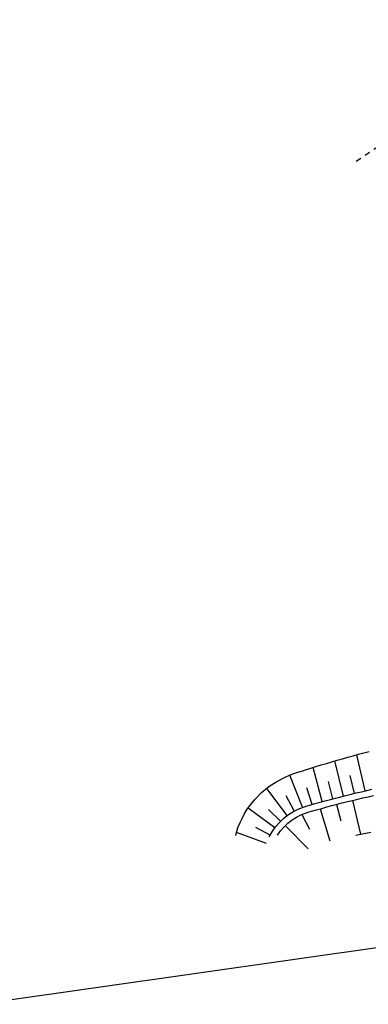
# Model space of a CAD drawing. Extents: x 446388 to 447135, y 445359 to 446567.
# Tile 2 of 80: x 446551 to 446584, y 445359 to 445452. Entities that reach past the tile are written whole.
import ezdxf

# ---------------------------------------------------------------- set-up
doc = ezdxf.new("R2010")
doc.units = 0
doc.header["$LTSCALE"] = 2
doc.header["$MEASUREMENT"] = 0
doc.linetypes.add('ACAD_ISO03W100', pattern=[0.5, 0.25, -0.25])
doc.linetypes.add('AUSGEZOGEN', pattern=[0])
doc.layers.get('0').update_dxf_attribs({"linetype": 'AUSGEZOGEN'})
for name, color, linetype in [('DB-RRB_41-205', 15, 'CONTINUOUS'), ('DB-vorhandene_Dränagen', 15, 'CONTINUOUS'), ('FBRTOP', 250, 'AUSGEZOGEN'), ('Planeinteilung', 250, 'CONTINUOUS')]:
    doc.layers.add(name, color=color, linetype=linetype)

# ---------------------------------------------------------------- blocks, each defined once
blk = doc.blocks.new('1135594')
blk.add_line((1135, 0), (1135, 594))

msp = doc.modelspace()

# ---------------------------------------------------------------- linework, layer by layer
at = {"layer": 'DB-RRB_41-205', "linetype": 'Continuous'}
for p, q in [((446581.982, 445382.609), (446582.484, 445382.747)), ((446582.484, 445382.747), (446582.986, 445382.882)), ((446583.601, 445379.45), (446582.822, 445382.838)), ((446582.986, 445382.882), (446583.238, 445382.95)), ((446583.238, 445382.95), (446583.49, 445383.015)), ((446583.49, 445383.015), (446583.997, 445383.135)), ((446578.49, 445381.574), (446578.986, 445381.73)), ((446578.986, 445381.73), (446579.484, 445381.882)), ((446579.484, 445381.882), (446579.981, 445382.033)), ((446579.981, 445382.033), (446580.48, 445382.181)), ((446580.48, 445382.181), (446580.98, 445382.326)), ((446581.587, 445378.967), (446580.759, 445382.262)), ((446580.98, 445382.326), (446581.48, 445382.469)), ((446581.48, 445382.469), (446581.982, 445382.609)), ((446576.083, 445380.741), (446576.489, 445380.915)), ((446576.489, 445380.915), (446576.905, 445381.067)), ((446577.733, 445377.911), (446576.538, 445380.933)), ((446576.905, 445381.067), (446577.202, 445381.163)), ((446577.202, 445381.163), (446577.501, 445381.256)), ((446577.501, 445381.256), (446577.748, 445381.335)), ((446577.748, 445381.335), (446577.995, 445381.416)), ((446577.995, 445381.416), (446578.49, 445381.574)), ((446579.583, 445378.444), (446578.708, 445381.642)), ((446582.593, 445379.214), (446582.191, 445380.885)), ((446573.886, 445379.288), (446574.565, 445379.846)), ((446574.565, 445379.846), (446575.3, 445380.332)), ((446575.3, 445380.332), (446576.083, 445380.741)), ((446580.583, 445378.711), (446580.157, 445380.334)), ((446573.27, 445378.665), (446573.886, 445379.288)), ((446576.266, 445377.127), (446574.358, 445379.687)), ((446576.952, 445377.563), (446576.187, 445378.982)), ((446578.619, 445378.176), (446578.136, 445379.74)), ((446581.312, 445378.898), (446581.8, 445379.021)), ((446581.8, 445379.021), (446582.288, 445379.141)), ((446582.288, 445379.141), (446582.777, 445379.258)), ((446582.777, 445379.258), (446583.267, 445379.373)), ((446583.267, 445379.373), (446583.757, 445379.485)), ((446583.757, 445379.485), (446584.248, 445379.596)), ((446583.89, 445378.9), (446584.378, 445379.01)), ((446572.723, 445377.984), (446573.27, 445378.665)), ((446577.899, 445377.967), (446578.148, 445378.043)), ((446578.148, 445378.043), (446578.398, 445378.113)), ((446578.398, 445378.113), (446578.882, 445378.25)), ((446578.882, 445378.25), (446579.367, 445378.385)), ((446579.367, 445378.385), (446579.852, 445378.517)), ((446579.852, 445378.517), (446580.338, 445378.646)), ((446580.008, 445377.937), (446580.491, 445378.066)), ((446580.338, 445378.646), (446580.825, 445378.774)), ((446580.491, 445378.066), (446580.975, 445378.193)), ((446580.825, 445378.774), (446581.312, 445378.898)), ((446580.908, 445378.175), (446581.31, 445376.628)), ((446580.975, 445378.193), (446581.459, 445378.317)), ((446581.459, 445378.317), (446581.944, 445378.438)), ((446581.944, 445378.438), (446582.43, 445378.557)), ((446582.412, 445378.553), (446583.176, 445375.394)), ((446582.43, 445378.557), (446582.916, 445378.674)), ((446582.916, 445378.674), (446583.403, 445378.789)), ((446583.403, 445378.789), (446583.89, 445378.9)), ((446572.04, 445376.873), (446572.249, 445377.253)), ((446572.249, 445377.253), (446572.477, 445377.625)), ((446572.477, 445377.625), (446572.723, 445377.984)), ((446575.117, 445375.977), (446572.614, 445377.83)), ((446575.649, 445376.593), (446574.534, 445377.709)), ((446575.958, 445376.88), (446576.4, 445377.224)), ((446576.4, 445377.224), (446576.874, 445377.521)), ((446576.874, 445377.521), (446577.376, 445377.77)), ((446577.167, 445376.998), (446577.615, 445377.22)), ((446577.376, 445377.77), (446577.899, 445377.967)), ((446577.615, 445377.22), (446578.083, 445377.396)), ((446577.659, 445377.238), (446578.373, 445375.851)), ((446578.083, 445377.396), (446578.322, 445377.469)), ((446578.322, 445377.469), (446578.563, 445377.536)), ((446578.563, 445377.536), (446579.044, 445377.673)), ((446579.044, 445377.673), (446579.526, 445377.806)), ((446579.377, 445377.765), (446580.289, 445374.755)), ((446579.526, 445377.806), (446580.008, 445377.937)), ((446571.695, 445376.079), (446571.853, 445376.481)), ((446571.853, 445376.481), (446572.04, 445376.873)), ((446575.187, 445376.07), (446575.552, 445376.494)), ((446575.552, 445376.494), (446575.958, 445376.88)), ((446575.987, 445376.081), (446576.349, 445376.425)), ((446576.099, 445376.194), (446578.252, 445374.02)), ((446576.349, 445376.425), (446576.744, 445376.732)), ((446576.744, 445376.732), (446577.167, 445376.998)), ((446571.454, 445375.251), (446571.563, 445375.667)), ((446574.34, 445374.527), (446571.53, 445375.544)), ((446571.563, 445375.667), (446571.695, 445376.079)), ((446574.676, 445375.284), (446573.324, 445376.009)), ((446574.593, 445375.123), (446574.867, 445375.611)), ((446574.867, 445375.611), (446575.187, 445376.07)), ((446575.375, 445375.292), (446575.661, 445375.702)), ((446575.661, 445375.702), (446575.987, 445376.081)), ((446582.723, 445375.3), (446583.197, 445375.398)), ((446583.197, 445375.398), (446583.671, 445375.494)), ((446583.671, 445375.494), (446584.146, 445375.588))]:
    msp.add_line(p, q, dxfattribs=at)
at = {"layer": 'DB-vorhandene_Dränagen', "linetype": 'ACAD_ISO03W100'}
msp.add_line((446617.989, 445462.279), (446582.477, 445438.29), dxfattribs=at)
at = {"layer": 'FBRTOP'}
msp.add_lwpolyline([(446576.449, 446163.728, -0.000132), (446578.343, 446150.384, -0.000157), (446579.926, 446139.19, -0.000509), (446581.889, 446125.17, 0.000658), (446583.412, 446114.317, 0.000059), (446585.17, 446101.916, 0.000061), (446586.887, 446089.829, 0.000001), (446588.957, 446075.27, 0.000001), (446590.43, 446064.906, 0.000008), (446592.183, 446052.577, -0.000007), (446593.936, 446040.247, -0.00042), (446595.406, 446029.844, 0.000308), (446597.407, 446015.661, 0.000387), (446598.701, 446006.581, -0.000225), (446600.926, 445991.002, -0.000119), (446601.235, 445988.828, -0.000144)], format="xyb", dxfattribs=at)
at = {"layer": 'FBRTOP', "const_width": 0.5}
for points in [[(446559.09, 446507.465), (446566.275, 446456.768, -0.000002), (446573.292, 446407.262, 0.000001), (446580.308, 446357.757, 0.000002), (446589.079, 446295.875, -0.000002), (446597.85, 446233.994, -0.000002), (446606.621, 446172.112, 0.000003), (446615.391, 446110.231, 0.000001), (446624.162, 446048.349, -0.000002), (446632.933, 445986.468, 0), (446646.197, 445892.885, 0), (446657.491, 445813.2), (446671.524, 445714.189, 0.000002), (446687.312, 445602.802, -0.000002), (446703.099, 445491.416), (446717.132, 445392.405, 0.000001), (446718.367, 445383.697, 0)], [(446531.367, 446503.536), (446538.553, 446452.838, -0.000002), (446545.569, 446403.333, 0.000001), (446552.586, 446353.827, 0.000002), (446561.357, 446291.946, -0.000002), (446570.128, 446230.064, -0.000002), (446578.898, 446168.183, 0.000003), (446587.669, 446106.301, 0.000001), (446596.44, 446044.42, -0.000002), (446605.211, 445982.538, 0), (446618.474, 445888.956, 0), (446629.769, 445809.27), (446643.802, 445710.259, 0.000002), (446659.589, 445598.873, -0.000002), (446675.377, 445487.486), (446689.41, 445388.475, 0.000001), (446690.644, 445379.768, 0)]]:
    msp.add_lwpolyline(points, format="xyb", dxfattribs=at)

# ---------------------------------------------------------------- block references
at = {"layer": 'Planeinteilung', "linetype": 'Continuous', "rotation": 278.0670474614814}
msp.add_blockref('1135594', (446387.842, 446483.194), dxfattribs=at)

doc.saveas('drawing.dxf')
